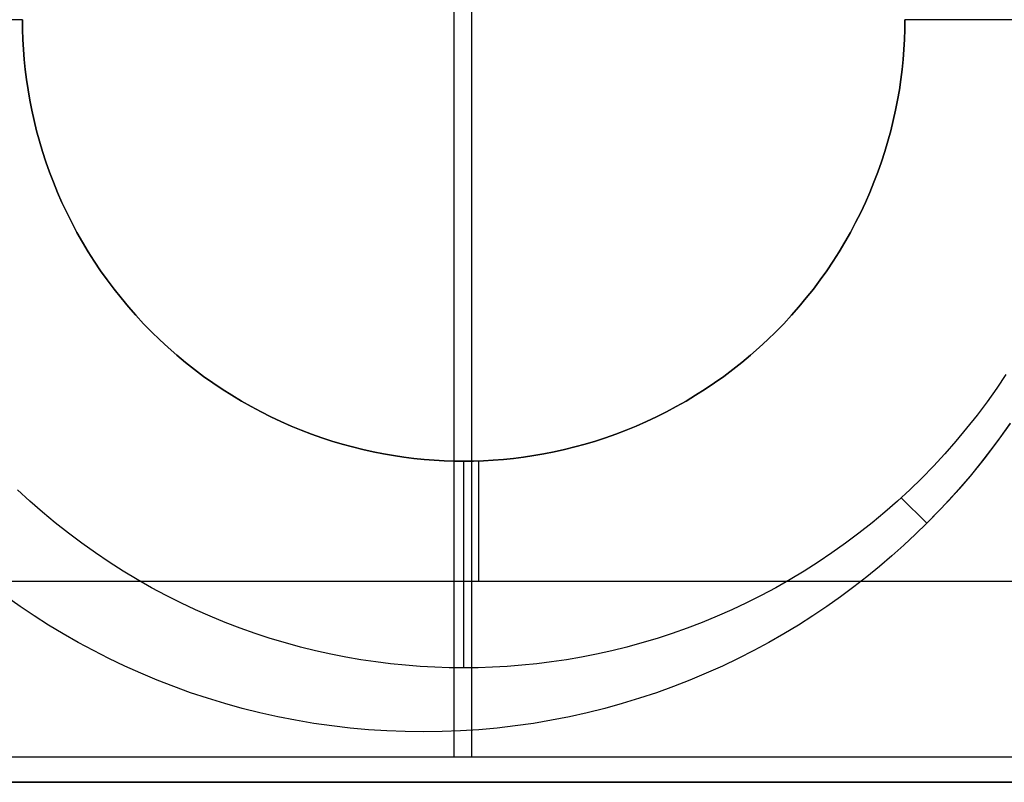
# Model space of a CAD drawing. Header units: millimetres. Extents: x -15 to 7, y 1 to 148.
# Tile 206 of 256: x -2.79 to -0.34, y 58.94 to 60.84. Entities that reach past the tile are written whole.
import ezdxf

# ---------------------------------------------------------------- set-up
doc = ezdxf.new("R2010")
doc.units = ezdxf.units.MM
doc.header["$MEASUREMENT"] = 0
doc.layers.add('Layer 01', color=7, linetype='Continuous', true_color=0x000000)

msp = doc.modelspace()

# ---------------------------------------------------------------- linework, layer by layer
at = {"layer": 'Layer 01'}
for points in [[(-1.7109, 62.6765), (-1.7109, 59.0037)], [(-1.6669, 62.6765), (-1.6669, 59.0037)], [(-2.7862, 60.8401), (-3.2485, 60.8401)], [(-0.5862, 60.8401), (-0.5864, 60.8157), (-0.5873, 60.7911), (-0.5887, 60.7662), (-0.5906, 60.7413), (-0.5932, 60.7161), (-0.5963, 60.6908), (-0.6001, 60.6654), (-0.6045, 60.6399), (-0.6096, 60.6144), (-0.6153, 60.5887), (-0.6216, 60.5631), (-0.6286, 60.5374), (-0.6363, 60.5118), (-0.6447, 60.4862), (-0.6537, 60.4606), (-0.6634, 60.4352), (-0.6738, 60.4099), (-0.6849, 60.3847), (-0.6966, 60.3597), (-0.7091, 60.3349), (-0.7222, 60.3103), (-0.7359, 60.286), (-0.7504, 60.2619), (-0.7655, 60.2382), (-0.7812, 60.2148), (-0.7976, 60.1917), (-0.8146, 60.169), (-0.8322, 60.1468), (-0.8504, 60.1249), (-0.8692, 60.1036), (-0.8885, 60.0827), (-0.9084, 60.0623), (-0.9288, 60.0424), (-0.9496, 60.0231), (-0.971, 60.0043), (-0.9928, 59.9861), (-1.0151, 59.9685), (-1.0378, 59.9515), (-1.0608, 59.9351), (-1.0842, 59.9194), (-1.108, 59.9043), (-1.132, 59.8899), (-1.1564, 59.8761), (-1.181, 59.863), (-1.2058, 59.8505), (-1.2308, 59.8388), (-1.2559, 59.8277), (-1.2813, 59.8173), (-1.3067, 59.8076), (-1.3323, 59.7986), (-1.3579, 59.7902), (-1.3835, 59.7826), (-1.4092, 59.7755), (-1.4348, 59.7692), (-1.4604, 59.7635), (-1.486, 59.7585), (-1.5115, 59.754), (-1.5369, 59.7503), (-1.5622, 59.7471), (-1.5873, 59.7445), (-1.6123, 59.7426), (-1.6371, 59.7412), (-1.6618, 59.7404), (-1.6862, 59.7401), (-1.7106, 59.7404), (-1.7352, 59.7412), (-1.76, 59.7426), (-1.785, 59.7445), (-1.8102, 59.7471), (-1.8354, 59.7503), (-1.8608, 59.754), (-1.8863, 59.7585), (-1.9119, 59.7635), (-1.9375, 59.7692), (-1.9632, 59.7755), (-1.9888, 59.7826), (-2.0145, 59.7902), (-2.0401, 59.7986), (-2.0656, 59.8076), (-2.0911, 59.8173), (-2.1164, 59.8277), (-2.1416, 59.8388), (-2.1666, 59.8505), (-2.1914, 59.863), (-2.216, 59.8761), (-2.2403, 59.8899), (-2.2644, 59.9043), (-2.2881, 59.9194), (-2.3115, 59.9351), (-2.3346, 59.9515), (-2.3572, 59.9685), (-2.3795, 59.9861), (-2.4013, 60.0043), (-2.4227, 60.0231), (-2.4436, 60.0424), (-2.464, 60.0623), (-2.4839, 60.0827), (-2.5032, 60.1036), (-2.522, 60.1249), (-2.5402, 60.1468), (-2.5578, 60.169), (-2.5748, 60.1917), (-2.5911, 60.2148), (-2.6069, 60.2382), (-2.622, 60.2619), (-2.6364, 60.286), (-2.6502, 60.3103), (-2.6633, 60.3349), (-2.6757, 60.3597), (-2.6875, 60.3847), (-2.6985, 60.4099), (-2.7089, 60.4352), (-2.7187, 60.4606), (-2.7277, 60.4862), (-2.736, 60.5118), (-2.7437, 60.5374), (-2.7507, 60.5631), (-2.7571, 60.5887), (-2.7628, 60.6144), (-2.7678, 60.6399), (-2.7722, 60.6654), (-2.776, 60.6908), (-2.7792, 60.7161), (-2.7817, 60.7413), (-2.7837, 60.7662), (-2.7851, 60.7911), (-2.7859, 60.8157), (-2.7862, 60.8401)], [(-2.7862, 60.8401), (-2.7859, 60.8157), (-2.7851, 60.7911), (-2.7837, 60.7662), (-2.7817, 60.7413), (-2.7792, 60.7161), (-2.776, 60.6908), (-2.7722, 60.6654), (-2.7678, 60.6399), (-2.7628, 60.6144), (-2.7571, 60.5887), (-2.7507, 60.5631), (-2.7437, 60.5374), (-2.736, 60.5118), (-2.7277, 60.4862), (-2.7187, 60.4606), (-2.7089, 60.4352), (-2.6985, 60.4099), (-2.6875, 60.3847), (-2.6757, 60.3597), (-2.6633, 60.3349), (-2.6502, 60.3103), (-2.6364, 60.286), (-2.622, 60.2619), (-2.6069, 60.2382), (-2.5911, 60.2148), (-2.5748, 60.1917), (-2.5578, 60.169), (-2.5402, 60.1468), (-2.522, 60.1249), (-2.5032, 60.1036), (-2.4839, 60.0827), (-2.464, 60.0623), (-2.4436, 60.0424), (-2.4227, 60.0231), (-2.4013, 60.0043), (-2.3795, 59.9861), (-2.3572, 59.9685), (-2.3346, 59.9515), (-2.3115, 59.9351), (-2.2881, 59.9194), (-2.2644, 59.9043), (-2.2403, 59.8899), (-2.216, 59.8761), (-2.1914, 59.863), (-2.1666, 59.8505), (-2.1416, 59.8388), (-2.1164, 59.8277), (-2.0911, 59.8173), (-2.0656, 59.8076), (-2.0401, 59.7986), (-2.0145, 59.7902), (-1.9888, 59.7826), (-1.9632, 59.7755), (-1.9375, 59.7692), (-1.9119, 59.7635), (-1.8863, 59.7585), (-1.8608, 59.754), (-1.8354, 59.7503), (-1.8102, 59.7471), (-1.785, 59.7445), (-1.76, 59.7426), (-1.7352, 59.7412), (-1.7106, 59.7404), (-1.6862, 59.7401), (-1.6618, 59.7404), (-1.6371, 59.7412), (-1.6123, 59.7426), (-1.5873, 59.7445), (-1.5622, 59.7471), (-1.5369, 59.7503), (-1.5115, 59.754), (-1.486, 59.7585), (-1.4604, 59.7635), (-1.4348, 59.7692), (-1.4092, 59.7755), (-1.3835, 59.7826), (-1.3579, 59.7902), (-1.3323, 59.7986), (-1.3067, 59.8076), (-1.2813, 59.8173), (-1.2559, 59.8277), (-1.2308, 59.8388), (-1.2058, 59.8505), (-1.181, 59.863), (-1.1564, 59.8761), (-1.132, 59.8899), (-1.108, 59.9043), (-1.0842, 59.9194), (-1.0608, 59.9351), (-1.0378, 59.9515), (-1.0151, 59.9685), (-0.9928, 59.9861), (-0.971, 60.0043), (-0.9496, 60.0231), (-0.9288, 60.0424), (-0.9084, 60.0623), (-0.8885, 60.0827), (-0.8692, 60.1036), (-0.8504, 60.1249), (-0.8322, 60.1468), (-0.8146, 60.169), (-0.7976, 60.1917), (-0.7812, 60.2148), (-0.7655, 60.2382), (-0.7504, 60.2619), (-0.7359, 60.286), (-0.7222, 60.3103), (-0.7091, 60.3349), (-0.6966, 60.3597), (-0.6849, 60.3847), (-0.6738, 60.4099), (-0.6634, 60.4352), (-0.6537, 60.4606), (-0.6447, 60.4862), (-0.6363, 60.5118), (-0.6286, 60.5374), (-0.6216, 60.5631), (-0.6153, 60.5887), (-0.6096, 60.6144), (-0.6045, 60.6399), (-0.6001, 60.6654), (-0.5963, 60.6908), (-0.5932, 60.7161), (-0.5906, 60.7413), (-0.5887, 60.7662), (-0.5873, 60.7911), (-0.5864, 60.8157), (-0.5862, 60.8401)], [(-2.7862, 60.8401), (-2.7859, 60.8157), (-2.7851, 60.7911), (-2.7837, 60.7662), (-2.7817, 60.7413), (-2.7792, 60.7161), (-2.776, 60.6908), (-2.7722, 60.6654), (-2.7678, 60.6399), (-2.7628, 60.6144), (-2.7571, 60.5887), (-2.7507, 60.5631), (-2.7437, 60.5374), (-2.736, 60.5118), (-2.7277, 60.4862), (-2.7187, 60.4606), (-2.7089, 60.4352), (-2.6985, 60.4099), (-2.6875, 60.3847), (-2.6757, 60.3597), (-2.6633, 60.3349), (-2.6502, 60.3103), (-2.6364, 60.286), (-2.622, 60.2619), (-2.6069, 60.2382), (-2.5911, 60.2148), (-2.5748, 60.1917), (-2.5578, 60.169), (-2.5402, 60.1468), (-2.522, 60.1249), (-2.5032, 60.1036), (-2.4839, 60.0827), (-2.464, 60.0623), (-2.4436, 60.0424), (-2.4227, 60.0231), (-2.4013, 60.0043), (-2.3795, 59.9861), (-2.3572, 59.9685), (-2.3346, 59.9515), (-2.3115, 59.9351), (-2.2881, 59.9194), (-2.2644, 59.9043), (-2.2403, 59.8899), (-2.216, 59.8761), (-2.1914, 59.863), (-2.1666, 59.8505), (-2.1416, 59.8388), (-2.1164, 59.8277), (-2.0911, 59.8173), (-2.0656, 59.8076), (-2.0401, 59.7986), (-2.0145, 59.7902), (-1.9888, 59.7826), (-1.9632, 59.7755), (-1.9375, 59.7692), (-1.9119, 59.7635), (-1.8863, 59.7585), (-1.8608, 59.754), (-1.8354, 59.7503), (-1.8102, 59.7471), (-1.785, 59.7445), (-1.76, 59.7426), (-1.7352, 59.7412), (-1.7106, 59.7404), (-1.6862, 59.7401), (-1.6618, 59.7404), (-1.6371, 59.7412), (-1.6123, 59.7426), (-1.5873, 59.7445), (-1.5622, 59.7471), (-1.5369, 59.7503), (-1.5115, 59.754), (-1.486, 59.7585), (-1.4604, 59.7635), (-1.4348, 59.7692), (-1.4092, 59.7755), (-1.3835, 59.7826), (-1.3579, 59.7902), (-1.3323, 59.7986), (-1.3067, 59.8076), (-1.2813, 59.8173), (-1.2559, 59.8277), (-1.2308, 59.8388), (-1.2058, 59.8505), (-1.181, 59.863), (-1.1564, 59.8761), (-1.132, 59.8899), (-1.108, 59.9043), (-1.0842, 59.9194), (-1.0608, 59.9351), (-1.0378, 59.9515), (-1.0151, 59.9685), (-0.9928, 59.9861), (-0.971, 60.0043), (-0.9496, 60.0231), (-0.9288, 60.0424), (-0.9084, 60.0623), (-0.8885, 60.0827), (-0.8692, 60.1036), (-0.8504, 60.1249), (-0.8322, 60.1468), (-0.8146, 60.169), (-0.7976, 60.1917), (-0.7812, 60.2148), (-0.7655, 60.2382), (-0.7504, 60.2619), (-0.7359, 60.286), (-0.7222, 60.3103), (-0.7091, 60.3349), (-0.6966, 60.3597), (-0.6849, 60.3847), (-0.6738, 60.4099), (-0.6634, 60.4352), (-0.6537, 60.4606), (-0.6447, 60.4862), (-0.6363, 60.5118), (-0.6286, 60.5374), (-0.6216, 60.5631), (-0.6153, 60.5887), (-0.6096, 60.6144), (-0.6045, 60.6399), (-0.6001, 60.6654), (-0.5963, 60.6908), (-0.5932, 60.7161), (-0.5906, 60.7413), (-0.5887, 60.7662), (-0.5873, 60.7911), (-0.5864, 60.8157), (-0.5862, 60.8401)], [(-0.5862, 60.8401), (-0.5864, 60.8157), (-0.5873, 60.7911), (-0.5887, 60.7662), (-0.5906, 60.7413), (-0.5932, 60.7161), (-0.5963, 60.6908), (-0.6001, 60.6654), (-0.6045, 60.6399), (-0.6096, 60.6144), (-0.6153, 60.5887), (-0.6216, 60.5631), (-0.6286, 60.5374), (-0.6363, 60.5118), (-0.6447, 60.4862), (-0.6537, 60.4606), (-0.6634, 60.4352), (-0.6738, 60.4099), (-0.6849, 60.3847), (-0.6966, 60.3597), (-0.7091, 60.3349), (-0.7222, 60.3103), (-0.7359, 60.286), (-0.7504, 60.2619), (-0.7655, 60.2382), (-0.7812, 60.2148), (-0.7976, 60.1917), (-0.8146, 60.169), (-0.8322, 60.1468), (-0.8504, 60.1249), (-0.8692, 60.1036), (-0.8885, 60.0827), (-0.9084, 60.0623), (-0.9288, 60.0424), (-0.9496, 60.0231), (-0.971, 60.0043), (-0.9928, 59.9861), (-1.0151, 59.9685), (-1.0378, 59.9515), (-1.0608, 59.9351), (-1.0842, 59.9194), (-1.108, 59.9043), (-1.132, 59.8899), (-1.1564, 59.8761), (-1.181, 59.863), (-1.2058, 59.8505), (-1.2308, 59.8388), (-1.2559, 59.8277), (-1.2813, 59.8173), (-1.3067, 59.8076), (-1.3323, 59.7986), (-1.3579, 59.7902), (-1.3835, 59.7826), (-1.4092, 59.7755), (-1.4348, 59.7692), (-1.4604, 59.7635), (-1.486, 59.7585), (-1.5115, 59.754), (-1.5369, 59.7503), (-1.5622, 59.7471), (-1.5873, 59.7445), (-1.6123, 59.7426), (-1.6371, 59.7412), (-1.6618, 59.7404), (-1.6862, 59.7401), (-1.7106, 59.7404), (-1.7352, 59.7412), (-1.76, 59.7426), (-1.785, 59.7445), (-1.8102, 59.7471), (-1.8354, 59.7503), (-1.8608, 59.754), (-1.8863, 59.7585), (-1.9119, 59.7635), (-1.9375, 59.7692), (-1.9632, 59.7755), (-1.9888, 59.7826), (-2.0145, 59.7902), (-2.0401, 59.7986), (-2.0656, 59.8076), (-2.0911, 59.8173), (-2.1164, 59.8277), (-2.1416, 59.8388), (-2.1666, 59.8505), (-2.1914, 59.863), (-2.216, 59.8761), (-2.2403, 59.8899), (-2.2644, 59.9043), (-2.2881, 59.9194), (-2.3115, 59.9351), (-2.3346, 59.9515), (-2.3572, 59.9685), (-2.3795, 59.9861), (-2.4013, 60.0043), (-2.4227, 60.0231), (-2.4436, 60.0424), (-2.464, 60.0623), (-2.4839, 60.0827), (-2.5032, 60.1036), (-2.522, 60.1249), (-2.5402, 60.1468), (-2.5578, 60.169), (-2.5748, 60.1917), (-2.5911, 60.2148), (-2.6069, 60.2382), (-2.622, 60.2619), (-2.6364, 60.286), (-2.6502, 60.3103), (-2.6633, 60.3349), (-2.6757, 60.3597), (-2.6875, 60.3847), (-2.6985, 60.4099), (-2.7089, 60.4352), (-2.7187, 60.4606), (-2.7277, 60.4862), (-2.736, 60.5118), (-2.7437, 60.5374), (-2.7507, 60.5631), (-2.7571, 60.5887), (-2.7628, 60.6144), (-2.7678, 60.6399), (-2.7722, 60.6654), (-2.776, 60.6908), (-2.7792, 60.7161), (-2.7817, 60.7413), (-2.7837, 60.7662), (-2.7851, 60.7911), (-2.7859, 60.8157), (-2.7862, 60.8401)], [(-2.7862, 60.8401), (-2.7859, 60.8157), (-2.7851, 60.7911), (-2.7837, 60.7662), (-2.7817, 60.7413), (-2.7792, 60.7161), (-2.776, 60.6908), (-2.7722, 60.6654), (-2.7678, 60.6399), (-2.7628, 60.6144), (-2.7571, 60.5887), (-2.7507, 60.5631), (-2.7437, 60.5374), (-2.736, 60.5118), (-2.7277, 60.4862), (-2.7187, 60.4606), (-2.7089, 60.4352), (-2.6985, 60.4099), (-2.6875, 60.3847), (-2.6757, 60.3597), (-2.6633, 60.3349), (-2.6502, 60.3103), (-2.6364, 60.286), (-2.622, 60.2619), (-2.6069, 60.2382), (-2.5911, 60.2148), (-2.5748, 60.1917), (-2.5578, 60.169), (-2.5402, 60.1468), (-2.522, 60.1249), (-2.5032, 60.1036), (-2.4839, 60.0827), (-2.464, 60.0623), (-2.4436, 60.0424), (-2.4227, 60.0231), (-2.4013, 60.0043), (-2.3795, 59.9861), (-2.3572, 59.9685), (-2.3346, 59.9515), (-2.3115, 59.9351), (-2.2881, 59.9194), (-2.2644, 59.9043), (-2.2403, 59.8899), (-2.216, 59.8761), (-2.1914, 59.863), (-2.1666, 59.8505), (-2.1416, 59.8388), (-2.1164, 59.8277), (-2.0911, 59.8173), (-2.0656, 59.8076), (-2.0401, 59.7986), (-2.0145, 59.7902), (-1.9888, 59.7826), (-1.9632, 59.7755), (-1.9375, 59.7692), (-1.9119, 59.7635), (-1.8863, 59.7585), (-1.8608, 59.754), (-1.8354, 59.7503), (-1.8102, 59.7471), (-1.785, 59.7445), (-1.76, 59.7426), (-1.7352, 59.7412), (-1.7106, 59.7404), (-1.6862, 59.7401), (-1.6618, 59.7404), (-1.6371, 59.7412), (-1.6123, 59.7426), (-1.5873, 59.7445), (-1.5622, 59.7471), (-1.5369, 59.7503), (-1.5115, 59.754), (-1.486, 59.7585), (-1.4604, 59.7635), (-1.4348, 59.7692), (-1.4092, 59.7755), (-1.3835, 59.7826), (-1.3579, 59.7902), (-1.3323, 59.7986), (-1.3067, 59.8076), (-1.2813, 59.8173), (-1.2559, 59.8277), (-1.2308, 59.8388), (-1.2058, 59.8505), (-1.181, 59.863), (-1.1564, 59.8761), (-1.132, 59.8899), (-1.108, 59.9043), (-1.0842, 59.9194), (-1.0608, 59.9351), (-1.0378, 59.9515), (-1.0151, 59.9685), (-0.9928, 59.9861), (-0.971, 60.0043), (-0.9496, 60.0231), (-0.9288, 60.0424), (-0.9084, 60.0623), (-0.8885, 60.0827), (-0.8692, 60.1036), (-0.8504, 60.1249), (-0.8322, 60.1468), (-0.8146, 60.169), (-0.7976, 60.1917), (-0.7812, 60.2148), (-0.7655, 60.2382), (-0.7504, 60.2619), (-0.7359, 60.286), (-0.7222, 60.3103), (-0.7091, 60.3349), (-0.6966, 60.3597), (-0.6849, 60.3847), (-0.6738, 60.4099), (-0.6634, 60.4352), (-0.6537, 60.4606), (-0.6447, 60.4862), (-0.6363, 60.5118), (-0.6286, 60.5374), (-0.6216, 60.5631), (-0.6153, 60.5887), (-0.6096, 60.6144), (-0.6045, 60.6399), (-0.6001, 60.6654), (-0.5963, 60.6908), (-0.5932, 60.7161), (-0.5906, 60.7413), (-0.5887, 60.7662), (-0.5873, 60.7911), (-0.5864, 60.8157), (-0.5862, 60.8401)], [(0.3516, 60.8401), (-0.5862, 60.8401)], [(-0.3344, 59.9563), (-0.3575, 59.922), (-0.3816, 59.8881), (-0.4065, 59.8548), (-0.4324, 59.8222), (-0.4591, 59.7901), (-0.4866, 59.7587), (-0.515, 59.7281), (-0.5442, 59.6981), (-0.5741, 59.6689), (-0.6048, 59.6405), (-0.6362, 59.613), (-0.6682, 59.5863), (-0.7009, 59.5604), (-0.7342, 59.5355), (-0.7681, 59.5114), (-0.8024, 59.4883), (-0.8373, 59.4662), (-0.8726, 59.445), (-0.9083, 59.4248), (-0.9444, 59.4055), (-0.9808, 59.3873), (-1.0175, 59.37), (-1.0545, 59.3537), (-1.0917, 59.3385), (-1.1291, 59.3242), (-1.1665, 59.311), (-1.2041, 59.2987), (-1.2418, 59.2874), (-1.2795, 59.2771), (-1.3171, 59.2678), (-1.3548, 59.2595), (-1.3923, 59.252), (-1.4297, 59.2456), (-1.467, 59.24), (-1.5041, 59.2354), (-1.5411, 59.2316), (-1.5777, 59.2287), (-1.6142, 59.2267), (-1.6503, 59.2255), (-1.6862, 59.2251), (-1.722, 59.2255), (-1.7582, 59.2267), (-1.7946, 59.2287), (-1.8313, 59.2316), (-1.8682, 59.2354), (-1.9053, 59.24), (-1.9426, 59.2456), (-1.98, 59.252), (-2.0176, 59.2595), (-2.0552, 59.2678), (-2.0929, 59.2771), (-2.1306, 59.2874), (-2.1682, 59.2987), (-2.2058, 59.311), (-2.2433, 59.3242), (-2.2807, 59.3385), (-2.3178, 59.3537), (-2.3548, 59.37), (-2.3915, 59.3873), (-2.4279, 59.4055), (-2.464, 59.4248), (-2.4998, 59.445), (-2.5351, 59.4662), (-2.5699, 59.4883), (-2.6043, 59.5114), (-2.6381, 59.5355), (-2.6714, 59.5604), (-2.7041, 59.5863), (-2.7362, 59.613), (-2.7675, 59.6405), (-2.7982, 59.6689)], [(-0.3241, 59.8347), (-0.3482, 59.8006), (-0.3728, 59.7673), (-0.3981, 59.7348), (-0.4238, 59.7032), (-0.4501, 59.6725), (-0.4768, 59.6426), (-0.504, 59.6136), (-0.5315, 59.5854), (-0.5597, 59.5579), (-0.5887, 59.5307), (-0.6186, 59.504), (-0.6493, 59.4777), (-0.6809, 59.452), (-0.7134, 59.4268), (-0.7466, 59.4021), (-0.7807, 59.3781), (-0.8157, 59.3546), (-0.8514, 59.3319), (-0.8879, 59.3099), (-0.9252, 59.2886), (-0.9632, 59.2681), (-1.0019, 59.2484), (-1.0413, 59.2296), (-1.0814, 59.2117), (-1.1222, 59.1946), (-1.1635, 59.1785), (-1.2055, 59.1634), (-1.2479, 59.1493), (-1.2909, 59.1362), (-1.3344, 59.1242), (-1.3783, 59.1132), (-1.4226, 59.1034), (-1.4672, 59.0946), (-1.5122, 59.087), (-1.5575, 59.0805), (-1.6029, 59.0752), (-1.6486, 59.071), (-1.6944, 59.0681), (-1.7402, 59.0663), (-1.7862, 59.0657), (-1.8321, 59.0663), (-1.878, 59.0681), (-1.9238, 59.071), (-1.9694, 59.0752), (-2.0149, 59.0805), (-2.0601, 59.087), (-2.1051, 59.0946), (-2.1498, 59.1034), (-2.1941, 59.1132), (-2.238, 59.1242), (-2.2814, 59.1362), (-2.3244, 59.1493), (-2.3669, 59.1634), (-2.4088, 59.1785), (-2.4502, 59.1946), (-2.4909, 59.2117), (-2.531, 59.2296), (-2.5704, 59.2484), (-2.6092, 59.2681), (-2.6472, 59.2886), (-2.6845, 59.3099), (-2.721, 59.3319), (-2.7567, 59.3546), (-2.7916, 59.3781), (-2.8257, 59.4021)], [(-0.3241, 59.8347), (-0.3482, 59.8006), (-0.3728, 59.7673), (-0.3981, 59.7348), (-0.4238, 59.7032), (-0.4501, 59.6725), (-0.4768, 59.6426), (-0.504, 59.6136), (-0.5315, 59.5854), (-0.5597, 59.5579), (-0.5887, 59.5307), (-0.6186, 59.504), (-0.6493, 59.4777), (-0.6809, 59.452), (-0.7134, 59.4268), (-0.7466, 59.4021), (-0.7807, 59.3781), (-0.8157, 59.3546), (-0.8514, 59.3319), (-0.8879, 59.3099), (-0.9252, 59.2886), (-0.9632, 59.2681), (-1.0019, 59.2484), (-1.0413, 59.2296), (-1.0814, 59.2117), (-1.1222, 59.1946), (-1.1635, 59.1785), (-1.2055, 59.1634), (-1.2479, 59.1493), (-1.2909, 59.1362), (-1.3344, 59.1242), (-1.3783, 59.1132), (-1.4226, 59.1034), (-1.4672, 59.0946), (-1.5122, 59.087), (-1.5575, 59.0805), (-1.6029, 59.0752), (-1.6486, 59.071), (-1.6944, 59.0681), (-1.7402, 59.0663), (-1.7862, 59.0657), (-1.8321, 59.0663), (-1.878, 59.0681), (-1.9238, 59.071), (-1.9694, 59.0752), (-2.0149, 59.0805), (-2.0601, 59.087), (-2.1051, 59.0946), (-2.1498, 59.1034), (-2.1941, 59.1132), (-2.238, 59.1242), (-2.2814, 59.1362), (-2.3244, 59.1493), (-2.3669, 59.1634), (-2.4088, 59.1785), (-2.4502, 59.1946), (-2.4909, 59.2117), (-2.531, 59.2296), (-2.5704, 59.2484), (-2.6092, 59.2681), (-2.6472, 59.2886), (-2.6845, 59.3099), (-2.721, 59.3319), (-2.7567, 59.3546), (-2.7916, 59.3781), (-2.8257, 59.4021)], [(-0.3243, 59.8344), (-0.3565, 59.7891), (-0.3897, 59.7454), (-0.4239, 59.7031), (-0.459, 59.6623), (-0.4949, 59.6231), (-0.5315, 59.5854), (-0.5597, 59.5579), (-0.5887, 59.5307), (-0.6186, 59.504), (-0.6493, 59.4777), (-0.6809, 59.452), (-0.7134, 59.4268), (-0.7466, 59.4021), (-0.7807, 59.3781), (-0.8157, 59.3546), (-0.8514, 59.3319), (-0.8879, 59.3099), (-0.9252, 59.2886), (-0.9632, 59.2681), (-1.0019, 59.2484), (-1.0413, 59.2296), (-1.0814, 59.2117), (-1.1222, 59.1946), (-1.1635, 59.1785), (-1.2055, 59.1634), (-1.2479, 59.1493), (-1.2909, 59.1362), (-1.3344, 59.1242), (-1.3783, 59.1132), (-1.4226, 59.1034), (-1.4672, 59.0946), (-1.5122, 59.087), (-1.5575, 59.0805), (-1.6029, 59.0752), (-1.6486, 59.071), (-1.6944, 59.0681), (-1.7402, 59.0663), (-1.7862, 59.0657), (-1.8321, 59.0663), (-1.878, 59.0681), (-1.9238, 59.071), (-1.9694, 59.0752), (-2.0149, 59.0805), (-2.0601, 59.087), (-2.1051, 59.0946), (-2.1498, 59.1034), (-2.1941, 59.1132), (-2.238, 59.1242), (-2.2814, 59.1362), (-2.3244, 59.1493), (-2.3669, 59.1634), (-2.4088, 59.1785), (-2.4502, 59.1946), (-2.4909, 59.2117), (-2.531, 59.2296), (-2.5704, 59.2484), (-2.6092, 59.2681), (-2.6472, 59.2886), (-2.6845, 59.3099), (-2.721, 59.3319), (-2.7567, 59.3546), (-2.7916, 59.3781), (-2.8257, 59.4021)], [(-1.6862, 59.2251), (-1.6862, 59.7401)], [(-1.6484, 59.4401), (-1.6484, 59.7407)], [(-0.5315, 59.5854), (-0.5953, 59.6492)], [(0.3516, 59.4401), (-3.6484, 59.4401)], [(0.3516, 59.4401), (-3.6484, 59.4401)], [(0.3516, 59.4401), (-3.6484, 59.4401)], [(-3.5692, 59.0037), (0.2355, 59.0037)], [(-3.0832, 59.0037), (-0.3386, 59.0037)], [(3.8392, 58.9401), (-4.1566, 58.9401)], [(3.8392, 58.9401), (-3.9765, 58.9401)], [(-3.1984, 58.9401), (2.9016, 58.9401)]]:
    msp.add_lwpolyline(points, dxfattribs=at)
at = {"layer": 'Layer 01', "extrusion": (1, 0, 0)}
for points in [[(59.7401, -21.8159), (59.7401, -17.7336)], [(59.7401, -21.838), (59.7401, -21.8159)], [(59.7401, -29.3159), (59.7401, -21.838)], [(59.5854, -8.9756), (59.5854, -17.7336)], [(59.4401, -29.3159), (59.4401, -21.838)], [(59.0037, -18.0229), (59.0037, -17.7456)]]:
    msp.add_lwpolyline(points, dxfattribs=at)

doc.saveas('drawing.dxf')
